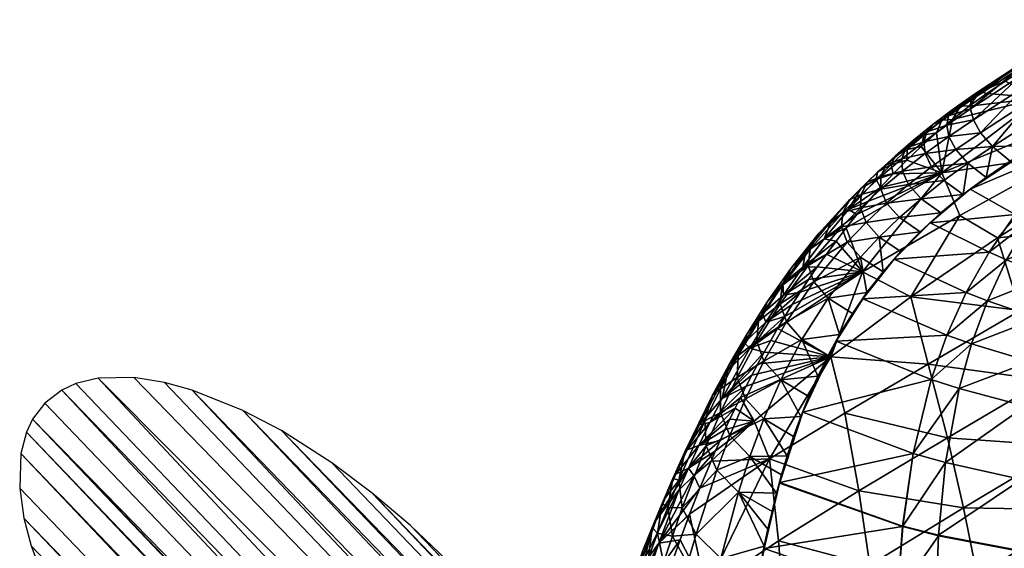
# Model space of a CAD drawing. Header units: millimetres. Extents: x -296 to 288, y -759 to -173.
# Tile 134 of 224: x -255 to -204, y -248 to -221. Entities that reach past the tile are written whole.
import ezdxf

# ---------------------------------------------------------------- set-up
doc = ezdxf.new("R2010")
doc.units = ezdxf.units.MM
doc.header["$MEASUREMENT"] = 0
doc.layers.add('Výchozí', color=7, linetype='Continuous', true_color=0x000000)

msp = doc.modelspace()

# ---------------------------------------------------------------- meshes
at = {"layer": 'Výchozí'}
mesh = msp.add_polyface(dxfattribs=at)
corners = [(-205.789, -225.188, 195.636), (-204.875, -224.52, 195.863), (-202.094, -224.741, 190.347), (-203.928, -223.876, 196.001), (-202.952, -223.26, 196.048), (-201.262, -226.21, 184.517), (-207.222, -228.643, 188.582), (-200.097, -227.451, 200.941), (-198.348, -224.774, 201.031), (-200.338, -227.211, 200.965), (-200.339, -227.21, 200.966), (-201.113, -226.441, 201.027), (-201.115, -226.438, 201.027), (-202.094, -224.741, 190.347), (-202.952, -223.26, 196.048), (-200.164, -221.583, 196.052), (-201.262, -226.21, 184.517), (-202.399, -227.227, 201.019), (-203.667, -228.04, 200.984), (-201.13, -226.452, 201.027), (-201.13, -226.452, 201.027), (-201.115, -226.438, 201.027), (-202.399, -227.227, 201.019), (-201.113, -226.441, 201.027), (-200.343, -227.215, 200.965), (-200.339, -227.21, 200.966), (-202.399, -227.227, 201.019), (-201.115, -226.438, 201.027), (-201.911, -225.578, 200.99), (-204.577, -227.288, 200.987), (-202.498, -224.809, 200.774), (-202.899, -224.152, 200.385), (-205.2, -226.564, 200.779), (-203.14, -223.627, 199.829), (-205.571, -225.898, 200.374), (-203.242, -223.255, 199.112), (-205.725, -225.321, 199.785), (-203.125, -223.052, 197.215), (-205.524, -224.557, 198.111), (-203.229, -223.057, 198.239), (-203.229, -223.057, 198.239), (-205.698, -224.864, 199.026), (-203.242, -223.255, 199.112), (-203.928, -223.876, 196.001), (-205.238, -224.433, 197.052), (-203.125, -223.052, 197.215), (-202.952, -223.26, 196.048), (-200.164, -221.583, 196.052), (-202.952, -223.26, 196.048), (-203.125, -223.052, 197.215), (-199.251, -220.684, 198.235), (-200.164, -221.583, 196.052), (-199.262, -220.885, 199.108), (-203.229, -223.057, 198.239), (-203.242, -223.255, 199.112), (-199.161, -221.259, 199.827), (-203.14, -223.627, 199.829), (-202.899, -224.152, 200.385), (-198.925, -221.787, 200.385), (-198.531, -222.447, 200.776), (-202.498, -224.809, 200.774), (-201.911, -225.578, 200.99), (-201.115, -226.438, 201.027), (-198.348, -224.774, 201.031)]
mesh.append_faces([[corners[k] for k in face] for face in [(0, 1, 2, 2), (3, 4, 2, 2), (5, 6, 2, 2), (7, 8, 9, 9), (8, 10, 9, 9), (8, 11, 10, 10), (11, 8, 12, 12), (13, 14, 15, 15), (16, 13, 15, 15), (17, 18, 19, 19), (20, 21, 22, 22), (23, 20, 24, 24), (21, 20, 23, 23), (25, 23, 24, 24), (26, 27, 28, 28), (29, 26, 28, 28), (30, 29, 28, 28), (31, 32, 30, 30), (33, 34, 31, 31), (35, 36, 33, 33), (37, 38, 39, 39), (40, 41, 42, 42), (43, 44, 45, 45), (46, 43, 45, 45), (47, 48, 49, 49), (49, 50, 51, 51), (52, 50, 53, 53), (52, 53, 54, 54), (55, 52, 54, 54), (55, 54, 56, 56), (53, 50, 49, 49), (56, 57, 58, 58), (56, 58, 55, 55), (59, 58, 57, 57), (59, 57, 60, 60), (61, 59, 60, 60), (61, 62, 63, 63)]])
mesh = msp.add_polyface(dxfattribs=at)
corners = [(-203.928, -223.876, 196.001), (-202.094, -224.741, 190.347), (-204.875, -224.52, 195.863), (-206.664, -225.875, 195.327), (-205.789, -225.188, 195.636), (-207.222, -228.643, 188.582), (-206.491, -227.436, 200.695), (-204.577, -227.288, 200.987), (-205.2, -226.564, 200.779), (-206.844, -226.763, 200.272), (-205.571, -225.898, 200.374), (-206.957, -226.167, 199.658), (-205.725, -225.321, 199.785), (-206.869, -225.681, 198.871), (-205.698, -224.864, 199.026), (-206.619, -225.334, 197.926), (-205.524, -224.557, 198.111), (-206.246, -225.16, 196.842), (-205.238, -224.433, 197.052), (-208.149, -227.033, 199.451), (-208.001, -226.517, 198.634), (-207.674, -226.131, 197.66), (-207.214, -225.906, 196.551), (-208.14, -226.669, 196.181), (-202.498, -224.809, 200.774), (-202.899, -224.152, 200.385), (-203.14, -223.627, 199.829), (-203.242, -223.255, 199.112), (-203.125, -223.052, 197.215), (-203.229, -223.057, 198.239), (-204.875, -224.52, 195.863), (-205.789, -225.188, 195.636), (-203.928, -223.876, 196.001), (-206.664, -225.875, 195.327), (-207.497, -226.574, 194.94), (-208.287, -227.282, 194.484)]
mesh.append_faces([[corners[k] for k in face] for face in [(0, 1, 2, 2), (1, 3, 4, 4), (5, 3, 1, 1), (6, 7, 8, 8), (9, 6, 8, 8), (9, 8, 10, 10), (11, 9, 10, 10), (11, 10, 12, 12), (13, 11, 12, 12), (13, 12, 14, 14), (15, 13, 14, 14), (15, 14, 16, 16), (17, 15, 16, 16), (17, 16, 18, 18), (19, 9, 11, 11), (20, 19, 11, 11), (20, 11, 13, 13), (21, 20, 13, 13), (21, 13, 15, 15), (22, 21, 15, 15), (22, 15, 17, 17), (23, 21, 22, 22), (24, 8, 7, 7), (25, 10, 8, 8), (26, 12, 10, 10), (27, 14, 12, 12), (28, 18, 16, 16), (29, 16, 14, 14), (18, 30, 31, 31), (18, 31, 17, 17), (30, 18, 32, 32), (22, 33, 34, 34), (22, 34, 23, 23), (33, 22, 17, 17), (33, 17, 31, 31), (35, 23, 34, 34)]])
mesh = msp.add_polyface(dxfattribs=at)
corners = [(-210.404, -229.416, 192.772), (-209.738, -228.706, 193.393), (-207.222, -228.643, 188.582), (-209.033, -227.994, 193.967), (-208.287, -227.282, 194.484), (-209.264, -228.564, 199.822), (-208.946, -229.264, 200.282), (-207.743, -228.333, 200.533), (-208.078, -227.649, 200.091), (-209.294, -227.923, 199.158), (-208.149, -227.033, 199.451), (-209.086, -227.374, 198.314), (-208.001, -226.517, 198.634), (-208.685, -226.945, 197.314), (-207.674, -226.131, 197.66), (-208.14, -226.669, 196.181), (-210.39, -229.507, 199.459), (-210.383, -228.836, 198.777), (-210.39, -229.507, 199.459), (-210.118, -228.249, 197.912), (-209.646, -227.774, 196.89), (-209.018, -227.441, 195.739), (-211.408, -229.769, 198.308), (-211.091, -229.138, 197.429), (-210.553, -228.611, 196.394), (-209.849, -228.22, 195.231), (-211.406, -229.453, 195.832), (-210.631, -229, 194.663), (-208.287, -227.282, 194.484), (-209.033, -227.994, 193.967), (-209.738, -228.706, 193.393), (-210.404, -229.416, 192.772)]
mesh.append_faces([[corners[k] for k in face] for face in [(0, 1, 2, 2), (2, 3, 4, 4), (1, 3, 2, 2), (5, 6, 7, 7), (5, 7, 8, 8), (9, 5, 8, 8), (9, 8, 10, 10), (11, 9, 10, 10), (11, 10, 12, 12), (13, 11, 12, 12), (13, 12, 14, 14), (15, 13, 14, 14), (16, 6, 5, 5), (17, 18, 5, 5), (17, 5, 9, 9), (19, 17, 9, 9), (19, 9, 11, 11), (20, 19, 11, 11), (20, 11, 13, 13), (21, 20, 13, 13), (21, 13, 15, 15), (22, 18, 17, 17), (23, 22, 17, 17), (23, 17, 19, 19), (24, 23, 19, 19), (24, 19, 20, 20), (25, 24, 20, 20), (25, 20, 21, 21), (26, 23, 24, 24), (27, 26, 24, 24), (27, 24, 25, 25), (21, 28, 29, 29), (21, 29, 25, 25), (28, 21, 15, 15), (25, 29, 30, 30), (25, 30, 27, 27), (27, 30, 31, 31)]])
mesh = msp.add_polyface(dxfattribs=at)
corners = [(-207.497, -226.574, 194.94), (-207.222, -228.643, 188.582), (-208.287, -227.282, 194.484), (-206.664, -225.875, 195.327), (-201.262, -226.21, 184.517), (-200.458, -227.668, 178.562), (-206.283, -230.87, 180.124), (-204.312, -232.027, 172.486), (-200.458, -227.668, 178.562), (-199.682, -229.117, 172.486), (-207.26, -230.724, 200.491), (-205.74, -229.507, 200.795), (-206.111, -229.782, 200.738), (-205.74, -229.507, 200.795), (-204.909, -228.888, 200.897), (-206.111, -229.782, 200.738), (-204.909, -228.888, 200.897), (-205.74, -229.507, 200.795), (-203.667, -228.04, 200.984), (-205.74, -229.507, 200.795), (-203.4, -230.814, 200.511), (-200.343, -227.215, 200.965), (-201.13, -226.452, 201.027), (-201.13, -226.452, 201.027), (-202.698, -231.173, 200.418), (-201.051, -231.95, 200.19), (-201.036, -228.722, 200.829), (-199.535, -228.014, 200.871), (-203.397, -230.815, 200.511), (-200.342, -227.216, 200.965), (-200.338, -227.211, 200.965), (-200.339, -227.21, 200.966), (-200.097, -227.451, 200.941), (-200.338, -227.211, 200.965), (-200.097, -227.451, 200.941), (-206.491, -227.436, 200.695), (-205.859, -228.155, 200.909), (-204.577, -227.288, 200.987), (-207.743, -228.333, 200.533), (-207.102, -229.055, 200.756), (-208.078, -227.649, 200.091), (-206.844, -226.763, 200.272), (-208.149, -227.033, 199.451), (-208.946, -229.264, 200.282), (-208.294, -229.995, 200.513), (-203.667, -228.04, 200.984), (-202.399, -227.227, 201.019), (-204.909, -228.888, 200.897), (-206.111, -229.782, 200.738)]
mesh.append_faces([[corners[k] for k in face] for face in [(0, 1, 2, 2), (0, 3, 1, 1), (1, 4, 5, 5), (1, 5, 6, 6), (7, 6, 8, 8), (7, 8, 9, 9), (10, 11, 12, 12), (13, 14, 15, 15), (16, 17, 18, 18), (19, 20, 21, 21), (19, 21, 22, 22), (23, 18, 17, 17), (24, 25, 26, 26), (26, 25, 27, 27), (28, 29, 21, 21), (28, 21, 20, 20), (29, 30, 31, 31), (29, 31, 21, 21), (32, 33, 29, 29), (29, 26, 32, 32), (27, 34, 26, 26), (29, 28, 26, 26), (35, 36, 37, 37), (38, 39, 36, 36), (38, 36, 35, 35), (40, 38, 35, 35), (40, 35, 41, 41), (42, 40, 41, 41), (43, 44, 39, 39), (43, 39, 38, 38), (37, 45, 46, 46), (47, 45, 37, 37), (47, 37, 36, 36), (48, 39, 44, 44), (48, 47, 36, 36), (48, 36, 39, 39)]])
mesh = msp.add_polyface(dxfattribs=at)
corners = [(-211.33, -233.806, 182.093), (-207.222, -228.643, 188.582), (-206.283, -230.87, 180.124), (-208.833, -235.104, 172.486), (-204.312, -232.027, 172.486), (-198.478, -231.455, 162.347), (-204.312, -232.027, 172.486), (-199.682, -229.117, 172.486), (-208.833, -235.104, 172.486), (-204.312, -232.027, 172.486), (-203.144, -235.802, 157.528), (-198.478, -231.455, 162.347), (-197.348, -233.77, 151.921), (-205.951, -234.869, 199.061), (-211.327, -235.209, 198.313), (-206.956, -237.083, 197.842), (-205.946, -234.87, 199.061), (-206.951, -237.085, 197.842), (-204.838, -235.307, 198.919), (-202.221, -236.209, 198.578), (-205.663, -237.543, 197.692), (-204.759, -232.776, 199.943), (-207.828, -231.243, 200.321), (-209.698, -233.147, 199.504), (-204.755, -232.777, 199.943), (-203.844, -233.18, 199.82), (-201.694, -234.033, 199.525), (-198.864, -234.963, 199.118), (-198.776, -237.139, 198.113), (-203.4, -230.814, 200.511), (-205.74, -229.507, 200.795), (-203.397, -230.815, 200.511), (-202.698, -231.173, 200.418), (-201.051, -231.95, 200.19), (-198.884, -232.844, 199.87), (-207.26, -230.724, 200.491), (-208.342, -231.713, 200.147), (-207.828, -231.243, 200.321), (-201.036, -228.722, 200.829), (-198.828, -229.794, 200.59), (-199.535, -228.014, 200.871), (-207.26, -230.724, 200.491), (-207.828, -231.243, 200.321), (-205.74, -229.507, 200.795), (-206.111, -229.782, 200.738), (-208.294, -229.995, 200.513), (-207.26, -230.724, 200.491)]
mesh.append_faces([[corners[k] for k in face] for face in [(0, 1, 2, 2), (3, 2, 4, 4), (5, 6, 7, 7), (8, 9, 10, 10), (5, 10, 6, 6), (11, 12, 10, 10), (13, 14, 15, 15), (16, 13, 15, 15), (16, 15, 17, 17), (18, 16, 17, 17), (19, 18, 20, 20), (21, 22, 23, 23), (21, 23, 13, 13), (24, 21, 13, 13), (24, 13, 16, 16), (25, 24, 16, 16), (25, 16, 18, 18), (26, 25, 18, 18), (26, 18, 19, 19), (27, 26, 19, 19), (27, 19, 28, 28), (29, 30, 22, 22), (29, 22, 21, 21), (31, 29, 21, 21), (31, 21, 24, 24), (32, 31, 24, 24), (32, 24, 25, 25), (33, 32, 25, 25), (33, 25, 26, 26), (34, 33, 26, 26), (34, 26, 27, 27), (35, 36, 37, 37), (38, 31, 32, 32), (39, 40, 33, 33), (41, 42, 43, 43), (44, 45, 46, 46)]])
mesh = msp.add_polyface(dxfattribs=at)
corners = [(-211.624, -230.821, 191.407), (-211.032, -230.121, 192.108), (-207.222, -228.643, 188.582), (-210.404, -229.416, 192.772), (-212.185, -231.514, 190.673), (-211.33, -233.806, 182.093), (-210.086, -230.23, 199.933), (-209.421, -230.975, 200.171), (-208.294, -229.995, 200.513), (-208.946, -229.264, 200.282), (-210.39, -229.507, 199.459), (-211.154, -231.226, 199.485), (-210.473, -231.992, 199.727), (-211.447, -230.475, 199.002), (-211.154, -231.226, 199.485), (-211.408, -229.769, 198.308), (-211.447, -230.475, 199.002), (-210.39, -229.507, 199.459), (-212.143, -232.247, 198.939), (-212.43, -231.463, 198.454), (-212.143, -232.247, 198.939), (-212.364, -230.716, 197.756), (-212.43, -231.463, 198.454), (-212.003, -230.036, 196.872), (-211.091, -229.138, 197.429), (-211.406, -229.453, 195.832), (-214.066, -232.624, 196.431), (-213.64, -231.836, 195.562), (-212.95, -231.133, 194.534), (-212.059, -230.551, 193.374), (-210.631, -229, 194.663), (-213.323, -232.075, 191.923), (-207.26, -230.724, 200.491), (-208.342, -231.713, 200.147), (-211.032, -230.121, 192.108), (-211.624, -230.821, 191.407), (-210.404, -229.416, 192.772), (-211.032, -230.121, 192.108), (-212.185, -231.514, 190.673)]
mesh.append_faces([[corners[k] for k in face] for face in [(0, 1, 2, 2), (3, 2, 1, 1), (4, 0, 2, 2), (2, 5, 4, 4), (6, 7, 8, 8), (6, 8, 9, 9), (10, 6, 9, 9), (11, 12, 7, 7), (11, 7, 6, 6), (13, 14, 6, 6), (13, 6, 10, 10), (15, 16, 17, 17), (18, 12, 11, 11), (19, 20, 14, 14), (19, 14, 13, 13), (21, 22, 16, 16), (21, 16, 15, 15), (23, 21, 15, 15), (23, 15, 24, 24), (25, 23, 24, 24), (26, 22, 21, 21), (27, 26, 21, 21), (27, 21, 23, 23), (28, 27, 23, 23), (28, 23, 25, 25), (29, 28, 25, 25), (29, 25, 30, 30), (31, 28, 29, 29), (32, 8, 7, 7), (32, 7, 33, 33), (33, 7, 12, 12), (29, 34, 35, 35), (29, 35, 31, 31), (30, 36, 29, 29), (29, 36, 37, 37), (31, 35, 38, 38)]])
mesh = msp.add_polyface(dxfattribs=at)
corners = [(-213.217, -232.876, 189.12), (-211.33, -233.806, 182.093), (-213.693, -233.544, 188.308), (-214.146, -234.203, 187.476), (-212.185, -231.514, 190.673), (-212.715, -232.199, 189.91), (-214.577, -234.853, 186.624), (-206.283, -230.87, 180.124), (-208.833, -235.104, 172.486), (-215.378, -236.128, 184.873), (-214.987, -235.495, 185.756), (-212.988, -238.219, 172.486), (-205.951, -234.869, 199.061), (-209.698, -233.147, 199.504), (-211.327, -235.209, 198.313), (-212.531, -237.058, 197.007), (-212.706, -237.397, 196.751), (-211.859, -235.968, 197.8), (-211.327, -235.209, 198.313), (-211.107, -234.879, 198.52), (-211.859, -235.968, 197.8), (-210.271, -233.8, 199.157), (-211.107, -234.879, 198.52), (-211.327, -235.209, 198.313), (-211.327, -235.209, 198.313), (-209.698, -233.147, 199.504), (-209.349, -232.741, 199.701), (-209.698, -233.147, 199.504), (-207.828, -231.243, 200.321), (-208.342, -231.713, 200.147), (-210.271, -233.8, 199.157), (-209.698, -233.147, 199.504), (-209.349, -232.741, 199.701), (-212.143, -232.247, 198.939), (-211.443, -233.036, 199.183), (-210.473, -231.992, 199.727), (-213.872, -234.325, 197.589), (-213.125, -235.171, 197.826), (-214.165, -233.465, 197.115), (-213.872, -234.325, 197.589), (-212.143, -232.247, 198.939), (-212.43, -231.463, 198.454), (-214.066, -232.624, 196.431), (-212.43, -231.463, 198.454), (-214.3, -232.787, 193.053), (-213.64, -231.836, 195.562), (-212.95, -231.133, 194.534), (-213.323, -232.075, 191.923), (-208.342, -231.713, 200.147), (-209.349, -232.741, 199.701), (-211.107, -234.879, 198.52), (-210.271, -233.8, 199.157), (-212.531, -237.058, 197.007), (-211.859, -235.968, 197.8), (-214.488, -237.31, 196.174), (-212.185, -231.514, 190.673), (-212.715, -232.199, 189.91), (-214.446, -233.561, 190.348), (-213.217, -232.876, 189.12), (-213.693, -233.544, 188.308)]
mesh.append_faces([[corners[k] for k in face] for face in [(0, 1, 2, 2), (2, 1, 3, 3), (4, 1, 5, 5), (5, 1, 0, 0), (1, 6, 3, 3), (7, 8, 1, 1), (9, 10, 1, 1), (1, 8, 11, 11), (12, 13, 14, 14), (15, 16, 17, 17), (18, 19, 20, 20), (21, 22, 23, 23), (24, 17, 16, 16), (21, 23, 25, 25), (26, 27, 28, 28), (26, 28, 29, 29), (30, 31, 32, 32), (33, 34, 35, 35), (36, 37, 34, 34), (36, 34, 33, 33), (38, 39, 40, 40), (38, 40, 41, 41), (42, 38, 43, 43), (44, 45, 46, 46), (47, 44, 46, 46), (48, 35, 49, 49), (34, 50, 51, 51), (51, 49, 35, 35), (51, 35, 34, 34), (37, 52, 53, 53), (37, 53, 50, 50), (37, 50, 34, 34), (52, 37, 54, 54), (47, 55, 56, 56), (57, 56, 58, 58), (59, 57, 58, 58)]])
mesh = msp.add_polyface(dxfattribs=at)
corners = [(-211.33, -233.806, 182.093), (-214.987, -235.495, 185.756), (-214.577, -234.853, 186.624), (-215.751, -236.752, 183.976), (-215.378, -236.128, 184.873), (-215.295, -236.403, 195.954), (-214.488, -237.31, 196.174), (-213.125, -235.171, 197.826), (-213.872, -234.325, 197.589), (-215.614, -235.459, 195.512), (-215.295, -236.403, 195.954), (-213.872, -234.325, 197.589), (-214.165, -233.465, 197.115), (-215.511, -234.517, 194.867), (-214.066, -232.624, 196.431), (-215.051, -233.614, 194.041), (-213.64, -231.836, 195.562), (-214.3, -232.787, 193.053), (-216.824, -237.41, 193.712), (-216.74, -236.366, 193.126), (-216.272, -235.349, 192.363), (-215.486, -234.4, 191.432), (-214.446, -233.561, 190.348), (-213.323, -232.075, 191.923), (-217.341, -237.03, 190.566), (-216.539, -235.965, 189.707), (-215.453, -235.007, 188.677), (-217.482, -237.482, 187.9), (-216.363, -236.412, 186.93), (-212.715, -232.199, 189.91), (-214.146, -234.203, 187.476), (-213.693, -233.544, 188.308), (-213.693, -233.544, 188.308), (-214.577, -234.853, 186.624), (-214.987, -235.495, 185.756), (-215.378, -236.128, 184.873), (-215.751, -236.752, 183.976), (-217.189, -237.776, 185.122)]
mesh.append_faces([[corners[k] for k in face] for face in [(0, 1, 2, 2), (0, 3, 4, 4), (5, 6, 7, 7), (5, 7, 8, 8), (9, 10, 11, 11), (9, 11, 12, 12), (13, 9, 12, 12), (13, 12, 14, 14), (15, 13, 14, 14), (15, 14, 16, 16), (17, 15, 16, 16), (18, 10, 9, 9), (19, 18, 9, 9), (19, 9, 13, 13), (20, 19, 13, 13), (20, 13, 15, 15), (21, 20, 15, 15), (21, 15, 17, 17), (22, 21, 17, 17), (22, 17, 23, 23), (24, 19, 20, 20), (25, 24, 20, 20), (25, 20, 21, 21), (26, 25, 21, 21), (26, 21, 22, 22), (27, 24, 25, 25), (28, 27, 25, 25), (28, 25, 26, 26), (23, 29, 22, 22), (30, 26, 31, 31), (26, 22, 32, 32), (26, 30, 33, 33), (33, 28, 26, 26), (34, 28, 33, 33), (28, 34, 35, 35), (36, 37, 35, 35)]])
mesh = msp.add_polyface(dxfattribs=at)
corners = [(-217.393, -239.749, 179.326), (-212.988, -238.219, 172.486), (-217.683, -240.326, 178.369), (-216.778, -238.574, 181.216), (-217.092, -239.165, 180.276), (-216.966, -241.558, 172.486), (-215.751, -236.752, 183.976), (-211.33, -233.806, 182.093), (-216.45, -237.974, 182.147), (-216.108, -237.367, 183.067), (-216.165, -243.523, 163.892), (-216.966, -241.558, 172.486), (-212.988, -238.219, 172.486), (-212.255, -241.141, 161.185), (-207.925, -238.596, 159.007), (-207.771, -239.391, 196.29), (-212.706, -237.397, 196.751), (-214.44, -241.094, 193.512), (-214.44, -241.094, 193.512), (-214.131, -240.281, 194.28), (-214.549, -241.327, 193.279), (-212.706, -237.397, 196.751), (-213.66, -239.219, 195.239), (-214.131, -240.281, 194.28), (-214.44, -241.094, 193.512), (-212.706, -237.397, 196.751), (-212.531, -237.058, 197.007), (-213.129, -238.144, 196.151), (-213.129, -238.144, 196.151), (-216.461, -238.439, 194.107), (-215.585, -239.41, 194.3), (-214.488, -237.31, 196.174), (-215.295, -236.403, 195.954), (-216.824, -237.41, 193.712), (-215.295, -236.403, 195.954), (-217.423, -240.409, 192.1), (-216.469, -241.443, 192.26), (-217.845, -239.298, 191.764), (-217.797, -238.157, 191.252), (-216.74, -236.366, 193.126), (-217.341, -237.03, 190.566), (-217.189, -237.776, 185.122), (-217.482, -237.482, 187.9), (-216.363, -236.412, 186.93), (-213.66, -239.219, 195.239), (-213.129, -238.144, 196.151), (-212.531, -237.058, 197.007), (-214.549, -241.327, 193.279), (-214.131, -240.281, 194.28), (-216.108, -237.367, 183.067), (-216.45, -237.974, 182.147), (-215.378, -236.128, 184.873), (-215.751, -236.752, 183.976), (-216.108, -237.367, 183.067)]
mesh.append_faces([[corners[k] for k in face] for face in [(0, 1, 2, 2), (3, 1, 4, 4), (1, 0, 4, 4), (1, 5, 2, 2), (6, 7, 1, 1), (1, 8, 9, 9), (3, 8, 1, 1), (6, 1, 9, 9), (10, 11, 12, 12), (13, 10, 12, 12), (12, 14, 13, 13), (15, 16, 17, 17), (18, 19, 20, 20), (21, 22, 23, 23), (21, 23, 24, 24), (25, 26, 27, 27), (22, 21, 28, 28), (29, 30, 31, 31), (29, 31, 32, 32), (33, 29, 34, 34), (35, 36, 30, 30), (35, 30, 29, 29), (37, 35, 29, 29), (37, 29, 33, 33), (38, 33, 39, 39), (40, 38, 39, 39), (41, 42, 43, 43), (31, 44, 45, 45), (31, 45, 46, 46), (30, 47, 48, 48), (30, 44, 31, 31), (44, 30, 48, 48), (36, 47, 30, 30), (41, 49, 50, 50), (43, 51, 41, 41), (41, 52, 53, 53)]])
mesh = msp.add_polyface(dxfattribs=at)
corners = [(-206.92, -242.426, 143.224), (-211.532, -245.183, 145.456), (-212.255, -241.141, 161.185), (-207.925, -238.596, 159.007), (-201.844, -239.429, 141.688), (-203.144, -235.802, 157.528), (-206.082, -246.065, 127.598), (-200.74, -242.864, 126.003), (-199.792, -246.174, 110.315), (-208.833, -235.104, 172.486), (-212.988, -238.219, 172.486), (-208.833, -235.104, 172.486), (-196.292, -236.064, 141.226), (-195.311, -238.339, 130.283), (-207.771, -239.391, 196.29), (-214.44, -241.094, 193.512), (-208.709, -243.237, 193.13), (-207.765, -239.393, 196.289), (-208.702, -243.239, 193.13), (-206.316, -239.865, 196.142), (-206.316, -239.865, 196.142), (-207.029, -243.715, 193.009), (-202.89, -240.788, 195.792), (-203.07, -244.603, 192.719), (-198.377, -241.619, 195.317), (-207.771, -239.391, 196.29), (-212.706, -237.397, 196.751), (-207.771, -239.391, 196.29), (-207.765, -239.393, 196.289), (-198.377, -241.619, 195.318), (-202.89, -240.788, 195.792), (-198.377, -241.619, 195.317), (-206.956, -237.083, 197.842), (-211.327, -235.209, 198.313), (-212.706, -237.397, 196.751), (-206.951, -237.085, 197.842), (-207.765, -239.393, 196.289), (-205.663, -237.543, 197.692), (-206.316, -239.865, 196.142), (-202.621, -238.468, 197.333), (-202.89, -240.788, 195.792), (-198.614, -239.364, 196.845), (-198.377, -241.619, 195.318), (-204.838, -235.307, 198.919), (-202.221, -236.209, 198.578), (-198.776, -237.139, 198.113)]
mesh.append_faces([[corners[k] for k in face] for face in [(0, 1, 2, 2), (0, 2, 3, 3), (4, 0, 3, 3), (4, 3, 5, 5), (6, 1, 0, 0), (7, 6, 0, 0), (7, 0, 4, 4), (8, 6, 7, 7), (9, 3, 10, 10), (11, 5, 3, 3), (5, 12, 4, 4), (13, 7, 4, 4), (14, 15, 16, 16), (17, 14, 16, 16), (17, 16, 18, 18), (19, 17, 18, 18), (20, 18, 21, 21), (22, 20, 21, 21), (22, 21, 23, 23), (24, 22, 23, 23), (25, 26, 27, 27), (25, 27, 28, 28), (29, 30, 31, 31), (32, 33, 34, 34), (32, 34, 25, 25), (35, 32, 25, 25), (35, 25, 36, 36), (37, 35, 36, 36), (37, 36, 38, 38), (39, 37, 38, 38), (39, 38, 40, 40), (41, 39, 40, 40), (41, 40, 42, 42), (43, 35, 37, 37), (44, 37, 39, 39), (45, 44, 39, 39), (45, 39, 41, 41)]])
mesh = msp.add_polyface(dxfattribs=at)
corners = [(-216.966, -241.558, 172.486), (-217.962, -240.895, 177.404), (-217.683, -240.326, 178.369), (-218.489, -242.014, 175.454), (-218.23, -241.458, 176.432), (-218.739, -242.564, 174.47), (-217.797, -238.157, 191.252), (-217.845, -239.298, 191.764), (-216.824, -237.41, 193.712), (-218.226, -242.302, 189.968), (-216.469, -241.443, 192.26), (-217.423, -240.409, 192.1), (-218.716, -241.114, 189.701), (-218.717, -239.882, 189.274), (-218.286, -238.655, 188.677), (-217.341, -237.03, 190.566), (-217.482, -237.482, 187.9), (-219.468, -242.851, 187.545), (-219.526, -241.538, 187.213), (-219.13, -240.22, 186.715), (-218.333, -238.949, 186.026), (-217.189, -237.776, 185.122), (-220.575, -243.165, 182.612), (-219.81, -241.734, 182.121), (-218.636, -240.384, 181.36), (-219.269, -241.629, 179.419), (-220.451, -243.049, 180.102), (-216.45, -237.974, 182.147), (-217.092, -239.165, 180.276), (-217.393, -239.749, 179.326), (-216.778, -238.574, 181.216), (-217.092, -239.165, 180.276), (-217.683, -240.326, 178.369), (-217.962, -240.895, 177.404), (-218.489, -242.014, 175.454), (-219.85, -242.836, 177.445), (-218.23, -241.458, 176.432), (-218.23, -241.458, 176.432)]
mesh.append_faces([[corners[k] for k in face] for face in [(0, 1, 2, 2), (0, 3, 4, 4), (5, 3, 0, 0), (1, 0, 4, 4), (6, 7, 8, 8), (9, 10, 11, 11), (12, 9, 11, 11), (12, 11, 7, 7), (13, 12, 7, 7), (13, 7, 6, 6), (14, 13, 6, 6), (14, 6, 15, 15), (16, 14, 15, 15), (17, 9, 12, 12), (18, 17, 12, 12), (18, 12, 13, 13), (19, 18, 13, 13), (19, 13, 14, 14), (20, 19, 14, 14), (20, 14, 16, 16), (21, 20, 16, 16), (22, 18, 19, 19), (23, 22, 19, 19), (23, 19, 20, 20), (24, 23, 20, 20), (24, 20, 21, 21), (25, 26, 23, 23), (25, 23, 24, 24), (21, 27, 24, 24), (24, 28, 29, 29), (24, 29, 25, 25), (24, 27, 30, 30), (31, 24, 30, 30), (29, 32, 25, 25), (25, 32, 33, 33), (34, 35, 36, 36), (33, 37, 35, 35)]])
mesh = msp.add_polyface(dxfattribs=at)
corners = [(-81.842, -420.742, -175.424), (-225.932, -270.102, -569.263), (-82.654, -421.085, -175.408), (-226.661, -270.435, -569.263), (-83.885, -421.331, -175.396), (-227.819, -270.713, -569.263), (-88.921, -420.525, -175.434), (-231.258, -270.495, -569.263), (-85.81, -421.291, -175.398), (-90.299, -419.981, -175.459), (-232.703, -270.098, -569.263), (-236.556, -268.426, -569.263), (-91.601, -419.371, -175.488), (-94.036, -418.003, -175.552), (-96.297, -416.482, -175.623), (-239.967, -266.317, -569.263), (-235.333, -269.044, -569.263), (-229.671, -270.745, -569.263), (-98.416, -414.839, -175.7), (-242.068, -264.743, -569.263), (-237.733, -267.761, -569.263), (-244.052, -263.058, -569.263), (-100.412, -413.092, -175.781), (-102.293, -411.247, -175.868), (-245.926, -261.269, -569.263), (-105.721, -407.271, -176.054), (-249.358, -257.384, -569.263), (-253.576, -250.608, -569.263), (-108.651, -402.869, -176.26), (-109.871, -400.462, -176.372), (-252.313, -253.044, -569.263), (-107.256, -405.129, -176.154), (-250.903, -255.278, -569.263), (-254.931, -246.616, -569.263), (-110.847, -397.854, -176.494), (-111.396, -394.905, -176.632), (-254.562, -248.044, -569.263), (-110.396, -399.189, -176.432), (-254.801, -242.143, -569.263), (-111.317, -393.153, -176.714), (-111.039, -392.1, -176.763), (-110.745, -391.468, -176.793), (-254.481, -241.462, -569.263), (-255.087, -243.252, -569.263), (-255.151, -245.056, -569.263), (-178.068, -317.366, -366.117), (-109.15, -389.899, -176.866), (-108.338, -389.556, -176.882), (-174.088, -316.677, -367.311), (-107.107, -389.31, -176.894), (-105.183, -389.35, -176.892), (-251.07, -239.332, -569.263), (-102.071, -390.117, -176.856), (-96.956, -392.639, -176.738), (-168.964, -318.073, -369.721), (-99.391, -391.27, -176.802), (-94.696, -394.16, -176.667), (-166.347, -319.485, -371.22), (-92.577, -395.802, -176.59), (-171.601, -317.112, -368.389), (-100.694, -390.66, -176.83), (-163.899, -321.226, -372.781), (-90.581, -397.55, -176.508), (-246.185, -239.947, -569.263), (-252.227, -239.611, -569.263), (-247.631, -239.551, -569.263), (-249.218, -239.3, -569.263), (-252.956, -239.944, -569.263), (-241.545, -242.042, -569.263), (-236.821, -245.302, -569.263), (-161.734, -323.154, -374.312), (-234.837, -246.988, -569.263), (-243.556, -241.001, -569.263), (-238.921, -243.728, -569.263), (-85.271, -403.371, -176.236), (-159.78, -325.294, -375.845), (-88.7, -399.394, -176.422), (-158.014, -327.716, -377.418), (-83.736, -405.512, -176.136), (-82.341, -407.773, -176.03), (-156.577, -330.309, -378.935), (-232.962, -248.777, -569.263), (-226.575, -257.002, -569.263), (-229.531, -252.661, -569.263), (-81.121, -410.179, -175.918), (-79.676, -417.488, -175.576), (-80.075, -418.897, -175.51), (-155.809, -339.354, -382.674), (-155.594, -332.924, -380.295), (-80.596, -411.453, -175.858), (-79.597, -415.737, -175.658), (-155.141, -335.393, -381.405), (-80.146, -412.788, -175.796), (-155.231, -337.571, -382.205), (-224.326, -262.002, -569.263), (-225.312, -259.437, -569.263), (-223.958, -263.429, -569.263), (-227.986, -254.768, -569.263), (-223.738, -264.989, -569.263), (-223.802, -266.794, -569.263), (-224.407, -268.584, -569.263), (-224.088, -267.902, -569.263), (-253.846, -240.623, -569.263), (-253.846, -240.623, -569.263), (-225.043, -269.422, -569.263), (-225.043, -269.422, -569.263), (-185.064, -312.493, -381.359), (-185.064, -312.493, -381.359), (-152.983, -344.729, -372.368), (-152.983, -344.729, -372.368), (-152.983, -344.729, -372.368), (-110.149, -390.659, -176.83), (-110.149, -390.659, -176.83), (-80.844, -419.982, -175.459), (-80.844, -419.982, -175.459)]
mesh.append_faces([[corners[k] for k in face] for face in [(0, 110, 113, 113), (110, 0, 1, 1), (3, 1, 0, 0), (3, 0, 2, 2), (5, 3, 2, 2), (5, 2, 4, 4), (7, 17, 8, 8), (7, 8, 6, 6), (9, 10, 6, 6), (11, 16, 12, 12), (11, 12, 13, 13), (15, 20, 13, 13), (15, 13, 14, 14), (16, 10, 9, 9), (16, 9, 12, 12), (17, 5, 4, 4), (17, 4, 8, 8), (19, 15, 14, 14), (19, 14, 18, 18), (108, 1, 105, 105), (18, 22, 21, 21), (18, 21, 19, 19), (20, 11, 13, 13), (10, 7, 6, 6), (24, 21, 22, 22), (24, 22, 23, 23), (26, 24, 23, 23), (26, 23, 25, 25), (27, 30, 28, 28), (27, 28, 29, 29), (30, 32, 31, 31), (30, 31, 28, 28), (32, 26, 25, 25), (32, 25, 31, 31), (33, 36, 34, 34), (33, 34, 35, 35), (36, 27, 37, 37), (36, 37, 34, 34), (38, 43, 39, 39), (38, 39, 40, 40), (106, 41, 112, 112), (42, 38, 40, 40), (42, 40, 41, 41), (43, 44, 35, 35), (43, 35, 39, 39), (27, 29, 37, 37), (35, 44, 33, 33), (42, 41, 106, 106), (42, 106, 102, 102), (45, 46, 47, 47), (48, 49, 50, 50), (45, 47, 49, 49), (46, 45, 107, 107), (46, 107, 111, 111), (48, 66, 51, 51), (48, 51, 45, 45), (45, 49, 48, 48), (52, 59, 48, 48), (52, 48, 50, 50), (53, 54, 55, 55), (56, 57, 53, 53), (58, 61, 57, 57), (58, 57, 56, 56), (60, 59, 52, 52), (55, 54, 59, 59), (55, 59, 60, 60), (62, 70, 61, 61), (62, 61, 58, 58), (63, 48, 59, 59), (45, 51, 64, 64), (65, 66, 48, 48), (48, 63, 65, 65), (67, 103, 107, 107), (45, 67, 107, 107), (64, 67, 45, 45), (57, 73, 68, 68), (57, 68, 54, 54), (53, 57, 54, 54), (69, 57, 61, 61), (70, 81, 71, 71), (70, 71, 61, 61), (61, 71, 69, 69), (68, 72, 54, 54), (73, 57, 69, 69), (59, 72, 63, 63), (72, 59, 54, 54), (74, 77, 75, 75), (74, 75, 76, 76), (77, 74, 78, 78), (78, 79, 80, 80), (75, 83, 81, 81), (75, 81, 70, 70), (76, 75, 70, 70), (82, 77, 80, 80), (78, 80, 77, 77), (77, 97, 83, 83), (77, 83, 75, 75), (84, 88, 80, 80), (84, 80, 79, 79), (62, 76, 70, 70), (85, 86, 87, 87), (114, 109, 86, 86), (88, 84, 89, 89), (90, 91, 92, 92), (90, 85, 93, 93), (92, 91, 88, 88), (92, 88, 89, 89), (109, 87, 86, 86), (94, 95, 88, 88), (80, 95, 82, 82), (94, 88, 91, 91), (94, 91, 96, 96), (82, 97, 77, 77), (88, 95, 80, 80), (93, 98, 91, 91), (90, 93, 91, 91), (87, 101, 99, 99), (87, 99, 93, 93), (87, 93, 85, 85), (109, 104, 100, 100), (109, 100, 87, 87), (93, 99, 98, 98), (87, 100, 101, 101), (96, 91, 98, 98)]])
mesh = msp.add_polyface(dxfattribs=at)
corners = [(-218.98, -243.108, 173.481), (-218.739, -242.564, 174.47), (-216.966, -241.558, 172.486), (-219.213, -243.646, 172.486), (-216.165, -243.523, 163.892), (-219.793, -245.043, 169.829), (-219.213, -243.646, 172.486), (-220.328, -246.405, 167.144), (-216.966, -241.558, 172.486), (-218.904, -244.109, 187.735), (-217.78, -245.262, 187.81), (-217.188, -243.397, 190.088), (-218.226, -242.302, 189.968), (-219.468, -242.851, 187.545), (-219.989, -247.444, 183.025), (-220.705, -246.07, 183.01), (-220.887, -244.627, 182.89), (-219.526, -241.538, 187.213), (-220.575, -243.165, 182.612), (-221.463, -246.053, 180.646), (-221.195, -244.54, 180.487), (-220.451, -243.049, 180.102), (-219.81, -241.734, 182.121), (-221.758, -245.848, 178.321), (-221.036, -244.313, 178.046), (-219.85, -242.836, 177.445), (-219.269, -241.629, 179.419), (-221.571, -245.528, 175.96), (-220.385, -244.006, 175.443), (-218.489, -242.014, 175.454), (-218.739, -242.564, 174.47), (-222.07, -246.703, 173.852), (-217.962, -240.895, 177.404), (-220.882, -245.145, 173.418), (-220.106, -244.386, 173.021), (-218.98, -243.108, 173.481), (-218.98, -243.108, 173.481), (-219.213, -243.646, 172.486), (-220.106, -244.386, 173.021), (-219.213, -243.646, 172.486), (-219.793, -245.043, 169.829)]
mesh.append_faces([[corners[k] for k in face] for face in [(0, 1, 2, 2), (3, 0, 2, 2), (4, 5, 6, 6), (4, 7, 5, 5), (8, 4, 6, 6), (9, 10, 11, 11), (9, 11, 12, 12), (13, 9, 12, 12), (14, 10, 9, 9), (15, 14, 9, 9), (15, 9, 13, 13), (16, 15, 13, 13), (16, 13, 17, 17), (18, 16, 17, 17), (19, 15, 16, 16), (20, 19, 16, 16), (20, 16, 18, 18), (21, 20, 18, 18), (21, 18, 22, 22), (23, 19, 20, 20), (24, 23, 20, 20), (24, 20, 21, 21), (25, 24, 21, 21), (25, 21, 26, 26), (27, 23, 24, 24), (28, 27, 24, 24), (28, 24, 25, 25), (25, 29, 30, 30), (25, 30, 28, 28), (28, 31, 27, 27), (26, 32, 25, 25), (33, 28, 34, 34), (30, 35, 28, 28), (34, 36, 37, 37), (28, 35, 34, 34), (38, 39, 40, 40)]])
mesh = msp.add_polyface(dxfattribs=at)
corners = [(-219.49, -250.327, 151.331), (-216.165, -243.523, 163.892), (-215.712, -247.788, 148.216), (-211.532, -245.183, 145.456), (-212.255, -241.141, 161.185), (-215.377, -251.891, 132.695), (-210.951, -249.046, 129.885), (-210.482, -252.798, 114.31), (-209.523, -250.568, 185.172), (-216.448, -248.179, 185.287), (-217.015, -251.115, 180.904), (-209.255, -247.047, 189.326), (-215.645, -244.785, 189.577), (-209.252, -247.021, 189.355), (-215.638, -244.76, 189.606), (-215.645, -244.785, 189.577), (-208.709, -243.237, 193.13), (-214.44, -241.094, 193.512), (-216.624, -248.941, 184.205), (-216.787, -249.785, 182.968), (-216.448, -248.179, 185.287), (-216.448, -248.179, 185.287), (-216.447, -248.071, 185.423), (-216.624, -248.941, 184.205), (-215.645, -244.785, 189.577), (-215.807, -245.314, 188.945), (-216.042, -246.257, 187.794), (-215.645, -244.785, 189.577), (-216.042, -246.257, 187.794), (-216.255, -247.176, 186.619), (-216.448, -248.179, 185.287), (-216.255, -247.176, 186.619), (-217.015, -251.115, 180.904), (-216.941, -250.602, 181.711), (-217.015, -251.115, 180.904), (-216.787, -249.785, 182.968), (-215.544, -244.349, 190.071), (-215.807, -245.314, 188.945), (-215.645, -244.785, 189.577), (-215.638, -244.76, 189.606), (-215.25, -243.362, 191.171), (-215.544, -244.349, 190.071), (-214.44, -241.094, 193.512), (-214.92, -242.354, 192.241), (-215.25, -243.362, 191.171), (-215.638, -244.76, 189.606), (-214.44, -241.094, 193.512), (-214.549, -241.327, 193.279), (-214.92, -242.354, 192.241), (-218.226, -242.302, 189.968), (-217.188, -243.397, 190.088), (-216.469, -241.443, 192.26), (-214.92, -242.354, 192.241), (-214.549, -241.327, 193.279), (-215.25, -243.362, 191.171), (-215.807, -245.314, 188.945), (-215.544, -244.349, 190.071), (-217.78, -245.262, 187.81), (-216.255, -247.176, 186.619), (-216.042, -246.257, 187.794), (-218.697, -248.699, 182.993), (-216.624, -248.941, 184.205), (-216.447, -248.071, 185.423), (-216.447, -248.071, 185.423)]
mesh.append_faces([[corners[k] for k in face] for face in [(0, 1, 2, 2), (3, 2, 1, 1), (3, 1, 4, 4), (5, 0, 2, 2), (6, 5, 2, 2), (6, 2, 3, 3), (7, 5, 6, 6), (8, 9, 10, 10), (11, 12, 9, 9), (13, 14, 15, 15), (16, 17, 14, 14), (18, 19, 20, 20), (21, 22, 23, 23), (24, 25, 26, 26), (27, 28, 29, 29), (27, 29, 30, 30), (21, 31, 22, 22), (20, 19, 32, 32), (33, 34, 35, 35), (15, 14, 36, 36), (37, 38, 36, 36), (39, 40, 41, 41), (42, 43, 44, 44), (42, 44, 45, 45), (46, 47, 48, 48), (49, 50, 51, 51), (51, 52, 53, 53), (51, 54, 52, 52), (50, 55, 56, 56), (50, 56, 54, 54), (57, 58, 59, 59), (60, 61, 62, 62), (57, 63, 58, 58), (57, 59, 55, 55), (51, 50, 54, 54), (57, 55, 50, 50)]])
mesh = msp.add_polyface(dxfattribs=at)
corners = [(-219.49, -250.327, 151.331), (-221.711, -250.314, 158.956), (-221.282, -249.041, 161.697), (-222.113, -251.564, 156.201), (-220.328, -246.405, 167.144), (-220.329, -246.408, 167.139), (-220.822, -247.736, 164.433), (-221.281, -249.036, 161.707), (-216.165, -243.523, 163.892), (-219.989, -247.444, 183.025), (-218.697, -248.699, 182.993), (-217.78, -245.262, 187.81), (-220.437, -248.96, 180.569), (-219.07, -250.258, 180.474), (-221.222, -247.542, 180.65), (-220.705, -246.07, 183.01), (-221.463, -246.053, 180.646), (-220.844, -250.369, 178.057), (-219.415, -251.705, 177.893), (-221.691, -248.918, 178.24), (-222.126, -250.206, 175.793), (-221.229, -251.679, 175.502), (-216.624, -248.941, 184.205), (-216.787, -249.785, 182.968), (-216.447, -248.071, 185.423), (-217.088, -251.39, 180.436), (-216.941, -250.602, 181.711), (-220.385, -244.006, 175.443), (-220.882, -245.145, 173.418), (-222.07, -246.703, 173.852), (-221.932, -247.906, 168.075), (-219.793, -245.043, 169.829), (-220.33, -246.407, 167.146), (-220.329, -246.408, 167.139), (-220.331, -246.41, 167.14), (-220.328, -246.405, 167.144), (-220.822, -247.736, 164.433), (-220.328, -246.405, 167.144), (-221.285, -249.04, 161.71), (-220.822, -247.736, 164.433), (-221.281, -249.036, 161.707), (-221.282, -249.041, 161.697), (-221.287, -249.045, 161.7), (-221.933, -247.908, 168.07), (-220.882, -245.145, 173.418), (-220.106, -244.386, 173.021), (-219.793, -245.043, 169.829)]
mesh.append_faces([[corners[k] for k in face] for face in [(0, 1, 2, 2), (0, 3, 1, 1), (4, 0, 5, 5), (6, 0, 7, 7), (6, 5, 0, 0), (0, 2, 7, 7), (0, 4, 8, 8), (9, 10, 11, 11), (12, 13, 10, 10), (12, 10, 9, 9), (14, 12, 9, 9), (14, 9, 15, 15), (16, 14, 15, 15), (17, 18, 13, 13), (17, 13, 12, 12), (19, 17, 12, 12), (19, 12, 14, 14), (20, 21, 17, 17), (22, 10, 23, 23), (24, 11, 10, 10), (13, 25, 26, 26), (26, 10, 13, 13), (23, 10, 26, 26), (27, 28, 29, 29), (30, 31, 32, 32), (33, 34, 32, 32), (33, 32, 35, 35), (34, 33, 36, 36), (37, 32, 31, 31), (38, 39, 40, 40), (34, 30, 32, 32), (41, 42, 38, 38), (41, 38, 40, 40), (36, 43, 34, 34), (30, 44, 45, 45), (45, 46, 30, 30)]])
mesh = msp.add_polyface(dxfattribs=at)
corners = [(-206.082, -246.065, 127.598), (-210.951, -249.046, 129.885), (-211.532, -245.183, 145.456), (-205.377, -249.583, 111.97), (-210.482, -252.798, 114.31), (-199.792, -246.174, 110.315), (-198.986, -249.38, 94.641), (-204.788, -252.999, 96.357), (-209.255, -247.047, 189.326), (-216.448, -248.179, 185.287), (-209.523, -250.568, 185.172), (-209.247, -247.05, 189.326), (-209.514, -250.57, 185.172), (-207.392, -247.523, 189.247), (-207.517, -251.043, 185.136), (-202.998, -248.352, 189.056), (-202.78, -251.821, 185.048), (-197.207, -248.851, 188.798), (-209.255, -247.047, 189.326), (-215.645, -244.785, 189.577), (-209.255, -247.047, 189.326), (-209.247, -247.05, 189.326), (-209.247, -247.05, 189.326), (-207.392, -247.523, 189.247), (-207.392, -247.523, 189.247), (-202.998, -248.352, 189.056), (-209.252, -247.021, 189.355), (-215.645, -244.785, 189.577), (-209.255, -247.047, 189.326), (-209.244, -247.024, 189.354), (-209.247, -247.05, 189.326), (-207.39, -247.497, 189.275), (-207.392, -247.523, 189.247), (-202.999, -248.327, 189.083), (-202.998, -248.352, 189.056), (-197.212, -248.827, 188.824), (-208.709, -243.237, 193.13), (-215.638, -244.76, 189.606), (-208.702, -243.239, 193.13), (-207.029, -243.715, 193.009), (-203.07, -244.603, 192.719), (-197.853, -245.282, 192.328)]
mesh.append_faces([[corners[k] for k in face] for face in [(0, 1, 2, 2), (3, 4, 1, 1), (3, 1, 0, 0), (5, 3, 0, 0), (6, 7, 3, 3), (6, 3, 5, 5), (8, 9, 10, 10), (11, 8, 10, 10), (11, 10, 12, 12), (13, 11, 12, 12), (13, 12, 14, 14), (15, 13, 14, 14), (15, 14, 16, 16), (17, 15, 16, 16), (18, 19, 20, 20), (21, 18, 20, 20), (21, 20, 22, 22), (23, 21, 22, 22), (23, 22, 24, 24), (23, 24, 25, 25), (26, 27, 28, 28), (29, 26, 28, 28), (29, 28, 30, 30), (31, 29, 30, 30), (31, 30, 32, 32), (33, 31, 32, 32), (33, 32, 34, 34), (35, 33, 34, 34), (36, 37, 26, 26), (38, 36, 26, 26), (38, 26, 29, 29), (39, 38, 29, 29), (39, 29, 31, 31), (40, 39, 31, 31), (40, 31, 33, 33), (41, 40, 33, 33)]])
mesh = msp.add_polyface(dxfattribs=at)
corners = [(-221.986, -247.397, 178.357), (-221.691, -248.918, 178.24), (-221.222, -247.542, 180.65), (-221.463, -246.053, 180.646), (-221.758, -245.848, 178.321), (-222.126, -250.206, 175.793), (-220.844, -250.369, 178.057), (-222.466, -248.665, 176.033), (-222.273, -247.093, 176.123), (-221.571, -245.528, 175.96), (-222.923, -249.878, 173.689), (-222.547, -251.432, 173.324), (-222.07, -246.703, 173.852), (-222.757, -248.291, 173.904), (-222.923, -249.878, 173.689), (-223.059, -249.465, 168.492), (-223.058, -249.462, 168.497), (-221.932, -247.906, 168.075), (-221.933, -247.908, 168.07), (-223.925, -252.125, 163.071), (-222.841, -250.555, 162.648), (-223.927, -252.13, 163.06), (-222.843, -250.56, 162.638), (-223.685, -251.047, 168.524), (-223.685, -251.044, 168.529), (-224.511, -253.716, 163.095), (-220.331, -246.41, 167.14), (-221.282, -249.041, 161.697), (-221.711, -250.314, 158.956), (-221.287, -249.045, 161.7), (-221.285, -249.04, 161.71), (-220.822, -247.736, 164.433), (-220.882, -245.145, 173.418), (-220.882, -245.145, 173.418), (-222.07, -246.703, 173.852), (-222.07, -246.703, 173.852), (-222.757, -248.291, 173.904), (-223.79, -252.62, 168.289), (-222.923, -249.878, 173.689), (-222.757, -248.291, 173.904)]
mesh.append_faces([[corners[k] for k in face] for face in [(0, 1, 2, 2), (0, 2, 3, 3), (4, 0, 3, 3), (5, 6, 1, 1), (7, 5, 1, 1), (7, 1, 0, 0), (8, 7, 0, 0), (8, 0, 4, 4), (9, 8, 4, 4), (7, 10, 11, 11), (7, 11, 5, 5), (9, 12, 13, 13), (9, 13, 8, 8), (14, 7, 8, 8), (14, 8, 13, 13), (15, 16, 17, 17), (15, 17, 18, 18), (19, 15, 18, 18), (19, 18, 20, 20), (21, 20, 22, 22), (23, 24, 16, 16), (23, 16, 15, 15), (25, 23, 15, 15), (26, 18, 17, 17), (27, 28, 29, 29), (29, 22, 20, 20), (29, 20, 30, 30), (20, 18, 31, 31), (32, 17, 16, 16), (33, 16, 34, 34), (34, 16, 24, 24), (35, 24, 36, 36), (31, 30, 20, 20), (22, 29, 28, 28), (37, 38, 39, 39), (37, 39, 24, 24)]])

doc.saveas('drawing.dxf')
